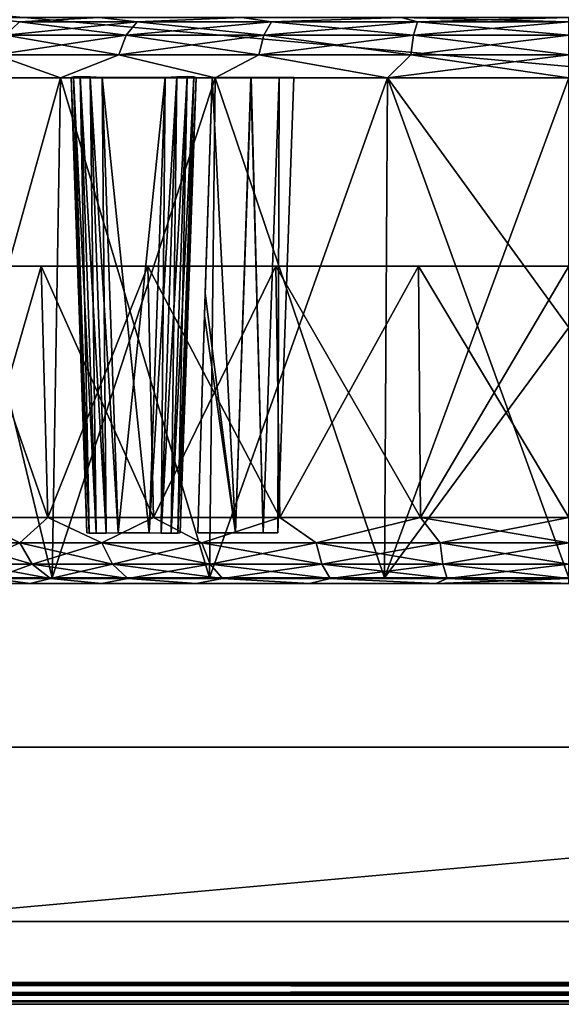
# Model space of a CAD drawing. Header units: millimetres. Extents: x -141 to 250, y -45 to 55.
# Tile 4 of 170: x -120 to -107, y -1 to 23. Entities that reach past the tile are written whole.
import ezdxf

# ---------------------------------------------------------------- set-up
doc = ezdxf.new("R2010")
doc.units = ezdxf.units.MM
doc.header["$LTSCALE"] = 52.148148
for name, color, linetype in [('143', 7, 'CONTINUOUS'), ('147', 7, 'CONTINUOUS'), ('148', 7, 'CONTINUOUS'), ('150', 7, 'CONTINUOUS'), ('152', 7, 'CONTINUOUS'), ('160', 7, 'CONTINUOUS'), ('165', 7, 'CONTINUOUS'), ('166', 7, 'CONTINUOUS'), ('189', 7, 'CONTINUOUS'), ('190', 7, 'CONTINUOUS'), ('192', 7, 'CONTINUOUS'), ('195', 7, 'CONTINUOUS'), ('212', 7, 'CONTINUOUS'), ('213', 7, 'CONTINUOUS'), ('214', 7, 'CONTINUOUS'), ('215', 7, 'CONTINUOUS'), ('216', 7, 'CONTINUOUS'), ('217', 7, 'CONTINUOUS'), ('232', 7, 'CONTINUOUS'), ('233', 7, 'CONTINUOUS'), ('234', 7, 'CONTINUOUS'), ('235', 7, 'CONTINUOUS'), ('817', 7, 'CONTINUOUS'), ('818', 7, 'CONTINUOUS'), ('820', 7, 'CONTINUOUS'), ('821', 7, 'CONTINUOUS'), ('841', 7, 'CONTINUOUS'), ('847', 7, 'CONTINUOUS'), ('850', 7, 'CONTINUOUS'), ('851', 7, 'CONTINUOUS')]:
    doc.layers.add(name, color=color, linetype=linetype)

msp = doc.modelspace()

# ---------------------------------------------------------------- linework, layer by layer
at = {"layer": '143', "linetype": 'Continuous'}
for points in [[(140.211, -1, 140.221), (-140.591, -1, 140.091), (140.228, -1, 140.091), (140.211, -1, 140.221)], [(-140.573, -1, 140.222), (-140.591, -1, 140.091), (140.211, -1, 140.221), (-140.573, -1, 140.222)], [(-140.524, -1, -140.341), (140.228, -1, -140.091), (-140.591, -1, -140.091), (-140.524, -1, -140.341)], [(137.849, -1, -138.847), (-137.849, -1, -138.847), (-140.591, -1, -140.091), (137.849, -1, -138.847)], [(140.228, -1, -140.091), (137.849, -1, -138.847), (-140.591, -1, -140.091), (140.228, -1, -140.091)], [(-140.591, -1, 140.091), (-137.849, -1, 138.847), (140.228, -1, 140.091), (-140.591, -1, 140.091)], [(140.162, -1, 140.341), (-140.573, -1, 140.222), (140.211, -1, 140.221), (140.162, -1, 140.341)], [(-140.523, -1, 140.342), (-140.573, -1, 140.222), (140.162, -1, 140.341), (-140.523, -1, 140.342)], [(-140.342, -1, -140.523), (140.161, -1, -140.342), (-140.524, -1, -140.341), (-140.342, -1, -140.523)], [(140.161, -1, -140.342), (140.211, -1, -140.222), (-140.524, -1, -140.341), (140.161, -1, -140.342)], [(140.211, -1, -140.222), (140.228, -1, -140.091), (-140.524, -1, -140.341), (140.211, -1, -140.222)], [(-140.444, -1, 140.445), (-140.523, -1, 140.342), (140.083, -1, 140.444), (-140.444, -1, 140.445)], [(140.083, -1, 140.444), (-140.523, -1, 140.342), (140.162, -1, 140.341), (140.083, -1, 140.444)], [(139.98, -1, 140.523), (-140.444, -1, 140.445), (140.083, -1, 140.444), (139.98, -1, 140.523)], [(-140.341, -1, 140.524), (-140.444, -1, 140.445), (139.98, -1, 140.523), (-140.341, -1, 140.524)], [(139.978, -1, -140.524), (140.082, -1, -140.445), (-140.342, -1, -140.523), (139.978, -1, -140.524)], [(140.082, -1, -140.445), (140.161, -1, -140.342), (-140.342, -1, -140.523), (140.082, -1, -140.445)], [(-140.091, -1, -140.591), (139.978, -1, -140.524), (-140.342, -1, -140.523), (-140.091, -1, -140.591)], [(139.86, -1, 140.573), (-140.341, -1, 140.524), (139.98, -1, 140.523), (139.86, -1, 140.573)], [(-140.221, -1, 140.574), (-140.341, -1, 140.524), (139.86, -1, 140.573), (-140.221, -1, 140.574)], [(139.729, -1, 140.591), (-140.221, -1, 140.574), (139.86, -1, 140.573), (139.729, -1, 140.591)], [(-140.091, -1, 140.591), (-140.221, -1, 140.574), (139.729, -1, 140.591), (-140.091, -1, 140.591)], [(139.729, -1, -140.591), (139.858, -1, -140.574), (-140.091, -1, -140.591), (139.729, -1, -140.591)], [(139.858, -1, -140.574), (139.978, -1, -140.524), (-140.091, -1, -140.591), (139.858, -1, -140.574)], [(-137.849, -1, 138.847), (137.849, -1, 138.847), (140.228, -1, 140.091), (-137.849, -1, 138.847)]]:
    msp.add_3dface(points, dxfattribs=at)
at = {"layer": '147', "linetype": 'Continuous'}
for points in [[(-140.091, -0.478, 141.09), (139.729, -0.478, 141.09), (-139, 24.522, 139.999), (-140.091, -0.478, 141.09)], [(-139, 24.522, 139.999), (139.729, -0.478, 141.09), (138.637, 24.522, 139.999), (-139, 24.522, 139.999)]]:
    msp.add_3dface(points, dxfattribs=at)
at = {"layer": '148', "linetype": 'Continuous'}
for points in [[(139.729, -0.478, -141.09), (-140.091, -0.478, -141.09), (138.637, 24.522, -139.999), (139.729, -0.478, -141.09)], [(138.637, 24.522, -139.999), (-140.091, -0.478, -141.09), (-139, 24.522, -139.999), (138.637, 24.522, -139.999)]]:
    msp.add_3dface(points, dxfattribs=at)
at = {"layer": '150', "linetype": 'Continuous'}
for points in [[(-122.227, 9.287, -116.062), (-119.062, 9.287, -119.227), (-121.98, 21.339, -115.865), (-122.227, 9.287, -116.062)], [(-121.98, 21.339, -115.865), (-119.062, 9.287, -119.227), (-118.865, 21.339, -118.98), (-121.98, 21.339, -115.865)], [(-119.062, 9.287, -119.227), (-115.272, 9.287, -121.608), (-118.865, 21.339, -118.98), (-119.062, 9.287, -119.227)], [(-118.865, 21.339, -118.98), (-115.272, 9.287, -121.608), (-115.135, 21.339, -121.324), (-118.865, 21.339, -118.98)], [(-115.272, 9.287, -121.608), (-111.048, 9.287, -123.086), (-115.135, 21.339, -121.324), (-115.272, 9.287, -121.608)], [(-115.135, 21.339, -121.324), (-111.048, 9.287, -123.086), (-110.977, 21.339, -122.778), (-115.135, 21.339, -121.324)], [(-111.048, 9.287, -123.086), (-106.6, 9.287, -123.587), (-110.977, 21.339, -122.778), (-111.048, 9.287, -123.086)], [(-106.6, 9.287, -123.587), (-106.6, 15.321, -123.429), (-110.977, 21.339, -122.778), (-106.6, 9.287, -123.587)], [(-106.6, 15.321, -123.429), (-106.6, 21.339, -123.272), (-110.977, 21.339, -122.778), (-106.6, 15.321, -123.429)]]:
    msp.add_3dface(points, dxfattribs=at)
at = {"layer": '152', "linetype": 'Continuous'}
for points in [[(-118.865, 21.339, 118.98), (-122.227, 9.287, 116.062), (-121.98, 21.339, 115.865), (-118.865, 21.339, 118.98)], [(-119.062, 9.287, 119.227), (-122.227, 9.287, 116.062), (-118.865, 21.339, 118.98), (-119.062, 9.287, 119.227)], [(-115.135, 21.339, 121.324), (-119.062, 9.287, 119.227), (-118.865, 21.339, 118.98), (-115.135, 21.339, 121.324)], [(-115.272, 9.287, 121.608), (-119.062, 9.287, 119.227), (-115.135, 21.339, 121.324), (-115.272, 9.287, 121.608)], [(-110.977, 21.339, 122.778), (-115.272, 9.287, 121.608), (-115.135, 21.339, 121.324), (-110.977, 21.339, 122.778)], [(-111.048, 9.287, 123.086), (-115.272, 9.287, 121.608), (-110.977, 21.339, 122.778), (-111.048, 9.287, 123.086)], [(-106.6, 21.339, 123.272), (-111.048, 9.287, 123.086), (-110.977, 21.339, 122.778), (-106.6, 21.339, 123.272)], [(-106.6, 15.322, 123.429), (-111.048, 9.287, 123.086), (-106.6, 21.339, 123.272), (-106.6, 15.322, 123.429)], [(-106.6, 9.287, 123.587), (-111.048, 9.287, 123.086), (-106.6, 15.322, 123.429), (-106.6, 9.287, 123.587)]]:
    msp.add_3dface(points, dxfattribs=at)
at = {"layer": '160', "linetype": 'Continuous'}
for points in [[(-115.205, 21.352, 3.419), (-115.388, 15.605, 3.289), (-114.638, 10.374, 2.523), (-115.205, 21.352, 3.419)], [(-115.371, 16.151, -3.302), (-115.205, 21.352, -3.419), (-114.638, 10.374, -2.523), (-115.371, 16.151, -3.302)], [(-115.205, 21.352, -3.419), (-114.268, 21.352, -2.694), (-114.638, 10.374, -2.523), (-115.205, 21.352, -3.419)], [(-114.267, 21.352, 2.693), (-115.205, 21.352, 3.419), (-114.638, 10.374, 2.523), (-114.267, 21.352, 2.693)], [(-114.638, 10.374, -2.523), (-114.268, 21.352, -2.694), (-113.971, 10.374, -1.624), (-114.638, 10.374, -2.523)], [(-113.971, 10.374, 1.624), (-114.267, 21.352, 2.693), (-114.638, 10.374, 2.523), (-113.971, 10.374, 1.624)], [(-114.268, 21.352, -2.694), (-113.591, 21.352, -1.723), (-113.971, 10.374, -1.624), (-114.268, 21.352, -2.694)], [(-113.591, 21.352, 1.721), (-114.267, 21.352, 2.693), (-113.971, 10.374, 1.624), (-113.591, 21.352, 1.721)], [(-113.971, 10.374, -1.624), (-113.591, 21.352, -1.723), (-113.619, 10.374, -0.56), (-113.971, 10.374, -1.624)], [(-113.619, 10.374, 0.56), (-113.591, 21.352, 1.721), (-113.971, 10.374, 1.624), (-113.619, 10.374, 0.56)], [(-113.591, 21.352, -1.723), (-113.237, 21.352, -0.593), (-113.619, 10.374, -0.56), (-113.591, 21.352, -1.723)], [(-113.236, 21.352, 0.591), (-113.591, 21.352, 1.721), (-113.619, 10.374, 0.56), (-113.236, 21.352, 0.591)], [(-113.237, 21.352, -0.593), (-113.236, 21.352, 0.591), (-113.619, 10.374, -0.56), (-113.237, 21.352, -0.593)], [(-113.619, 10.374, -0.56), (-113.236, 21.352, 0.591), (-113.619, 10.374, 0.56), (-113.619, 10.374, -0.56)], [(-115.554, 10.374, -3.168), (-115.371, 16.151, -3.302), (-114.638, 10.374, -2.523), (-115.554, 10.374, -3.168)], [(-115.388, 15.605, 3.289), (-115.554, 10.374, 3.168), (-114.638, 10.374, 2.523), (-115.388, 15.605, 3.289)]]:
    msp.add_3dface(points, dxfattribs=at)
at = {"layer": '165', "linetype": 'Continuous'}
for points in [[(-120.808, 22.8, 114.93), (-117.93, 22.8, 117.808), (-119.849, 22.69, 116.849), (-120.808, 22.8, 114.93)], [(-117.93, 22.8, 117.808), (-117.01, 22.69, 119.179), (-119.849, 22.69, 116.849), (-117.93, 22.8, 117.808)], [(-117.93, 22.8, 117.808), (-114.485, 22.8, 119.973), (-117.01, 22.69, 119.179), (-117.93, 22.8, 117.808)], [(-114.485, 22.8, 119.973), (-113.77, 22.69, 120.911), (-117.01, 22.69, 119.179), (-114.485, 22.8, 119.973)], [(-114.485, 22.8, 119.973), (-110.644, 22.8, 121.317), (-113.77, 22.69, 120.911), (-114.485, 22.8, 119.973)], [(-110.644, 22.8, 121.317), (-110.255, 22.69, 121.977), (-113.77, 22.69, 120.911), (-110.644, 22.8, 121.317)], [(-110.644, 22.8, 121.317), (-106.6, 22.8, 121.772), (-110.255, 22.69, 121.977), (-110.644, 22.8, 121.317)], [(-106.6, 22.8, 121.772), (-106.6, 22.69, 122.337), (-110.255, 22.69, 121.977), (-106.6, 22.8, 121.772)], [(-117.278, 22.374, 119.58), (-120.19, 22.374, 117.19), (-117.01, 22.69, 119.179), (-117.278, 22.374, 119.58)], [(-117.01, 22.69, 119.179), (-120.19, 22.374, 117.19), (-119.849, 22.69, 116.849), (-117.01, 22.69, 119.179)], [(-113.955, 22.374, 121.356), (-117.278, 22.374, 119.58), (-113.77, 22.69, 120.911), (-113.955, 22.374, 121.356)], [(-113.77, 22.69, 120.911), (-117.278, 22.374, 119.58), (-117.01, 22.69, 119.179), (-113.77, 22.69, 120.911)], [(-110.255, 22.69, 121.977), (-113.955, 22.374, 121.356), (-113.77, 22.69, 120.911), (-110.255, 22.69, 121.977)], [(-110.349, 22.374, 122.45), (-113.955, 22.374, 121.356), (-110.255, 22.69, 121.977), (-110.349, 22.374, 122.45)], [(-106.6, 22.69, 122.337), (-110.349, 22.374, 122.45), (-110.255, 22.69, 121.977), (-106.6, 22.69, 122.337)], [(-106.6, 22.69, 122.337), (-106.6, 22.374, 122.819), (-110.349, 22.374, 122.45), (-106.6, 22.69, 122.337)], [(-117.278, 22.374, 119.58), (-120.422, 21.9, 117.422), (-120.19, 22.374, 117.19), (-117.278, 22.374, 119.58)], [(-117.46, 21.9, 119.853), (-120.422, 21.9, 117.422), (-117.278, 22.374, 119.58), (-117.46, 21.9, 119.853)], [(-113.955, 22.374, 121.356), (-117.46, 21.9, 119.853), (-117.278, 22.374, 119.58), (-113.955, 22.374, 121.356)], [(-114.08, 21.9, 121.659), (-117.46, 21.9, 119.853), (-113.955, 22.374, 121.356), (-114.08, 21.9, 121.659)], [(-110.349, 22.374, 122.45), (-114.08, 21.9, 121.659), (-113.955, 22.374, 121.356), (-110.349, 22.374, 122.45)], [(-110.413, 21.9, 122.771), (-114.08, 21.9, 121.659), (-110.349, 22.374, 122.45), (-110.413, 21.9, 122.771)], [(-106.6, 22.374, 122.819), (-110.413, 21.9, 122.771), (-110.349, 22.374, 122.45), (-106.6, 22.374, 122.819)], [(-106.6, 22.374, 122.819), (-106.6, 21.9, 123.147), (-110.413, 21.9, 122.771), (-106.6, 22.374, 122.819)], [(-118.865, 21.339, 118.98), (-121.98, 21.339, 115.865), (-120.422, 21.9, 117.422), (-118.865, 21.339, 118.98)], [(-117.46, 21.9, 119.853), (-118.865, 21.339, 118.98), (-120.422, 21.9, 117.422), (-117.46, 21.9, 119.853)], [(-115.135, 21.339, 121.324), (-118.865, 21.339, 118.98), (-117.46, 21.9, 119.853), (-115.135, 21.339, 121.324)], [(-114.08, 21.9, 121.659), (-115.135, 21.339, 121.324), (-117.46, 21.9, 119.853), (-114.08, 21.9, 121.659)], [(-110.977, 21.339, 122.778), (-115.135, 21.339, 121.324), (-114.08, 21.9, 121.659), (-110.977, 21.339, 122.778)], [(-110.413, 21.9, 122.771), (-110.977, 21.339, 122.778), (-114.08, 21.9, 121.659), (-110.413, 21.9, 122.771)], [(-106.6, 21.339, 123.272), (-110.977, 21.339, 122.778), (-106.6, 21.9, 123.147), (-106.6, 21.339, 123.272)], [(-106.6, 21.9, 123.147), (-110.977, 21.339, 122.778), (-110.413, 21.9, 122.771), (-106.6, 21.9, 123.147)]]:
    msp.add_3dface(points, dxfattribs=at)
at = {"layer": '166', "linetype": 'Continuous'}
for points in [[(-117.93, 22.8, -117.808), (-120.808, 22.8, -114.93), (-119.849, 22.69, -116.849), (-117.93, 22.8, -117.808)], [(-117.93, 22.8, -117.808), (-119.849, 22.69, -116.849), (-117.01, 22.69, -119.179), (-117.93, 22.8, -117.808)], [(-114.485, 22.8, -119.973), (-117.93, 22.8, -117.808), (-117.01, 22.69, -119.179), (-114.485, 22.8, -119.973)], [(-114.485, 22.8, -119.973), (-117.01, 22.69, -119.179), (-113.77, 22.69, -120.911), (-114.485, 22.8, -119.973)], [(-110.644, 22.8, -121.317), (-114.485, 22.8, -119.973), (-113.77, 22.69, -120.911), (-110.644, 22.8, -121.317)], [(-110.644, 22.8, -121.317), (-113.77, 22.69, -120.911), (-110.255, 22.69, -121.977), (-110.644, 22.8, -121.317)], [(-106.6, 22.8, -121.772), (-110.644, 22.8, -121.317), (-106.6, 22.69, -122.337), (-106.6, 22.8, -121.772)], [(-110.644, 22.8, -121.317), (-110.255, 22.69, -121.977), (-106.6, 22.69, -122.337), (-110.644, 22.8, -121.317)], [(-120.19, 22.374, -117.19), (-117.278, 22.374, -119.58), (-119.849, 22.69, -116.849), (-120.19, 22.374, -117.19)], [(-119.849, 22.69, -116.849), (-117.278, 22.374, -119.58), (-117.01, 22.69, -119.179), (-119.849, 22.69, -116.849)], [(-117.278, 22.374, -119.58), (-113.955, 22.374, -121.356), (-117.01, 22.69, -119.179), (-117.278, 22.374, -119.58)], [(-117.01, 22.69, -119.179), (-113.955, 22.374, -121.356), (-113.77, 22.69, -120.911), (-117.01, 22.69, -119.179)], [(-113.955, 22.374, -121.356), (-110.349, 22.374, -122.45), (-113.77, 22.69, -120.911), (-113.955, 22.374, -121.356)], [(-113.77, 22.69, -120.911), (-110.349, 22.374, -122.45), (-110.255, 22.69, -121.977), (-113.77, 22.69, -120.911)], [(-110.349, 22.374, -122.45), (-106.6, 22.374, -122.819), (-110.255, 22.69, -121.977), (-110.349, 22.374, -122.45)], [(-110.255, 22.69, -121.977), (-106.6, 22.374, -122.819), (-106.6, 22.69, -122.337), (-110.255, 22.69, -121.977)], [(-120.422, 21.9, -117.422), (-117.46, 21.9, -119.853), (-120.19, 22.374, -117.19), (-120.422, 21.9, -117.422)], [(-120.19, 22.374, -117.19), (-117.46, 21.9, -119.853), (-117.278, 22.374, -119.58), (-120.19, 22.374, -117.19)], [(-117.46, 21.9, -119.853), (-114.08, 21.9, -121.659), (-117.278, 22.374, -119.58), (-117.46, 21.9, -119.853)], [(-117.278, 22.374, -119.58), (-114.08, 21.9, -121.659), (-113.955, 22.374, -121.356), (-117.278, 22.374, -119.58)], [(-114.08, 21.9, -121.659), (-110.413, 21.9, -122.771), (-113.955, 22.374, -121.356), (-114.08, 21.9, -121.659)], [(-113.955, 22.374, -121.356), (-110.413, 21.9, -122.771), (-110.349, 22.374, -122.45), (-113.955, 22.374, -121.356)], [(-110.413, 21.9, -122.771), (-106.6, 21.9, -123.147), (-110.349, 22.374, -122.45), (-110.413, 21.9, -122.771)], [(-110.349, 22.374, -122.45), (-106.6, 21.9, -123.147), (-106.6, 22.374, -122.819), (-110.349, 22.374, -122.45)], [(-121.98, 21.339, -115.865), (-118.865, 21.339, -118.98), (-120.422, 21.9, -117.422), (-121.98, 21.339, -115.865)], [(-120.422, 21.9, -117.422), (-118.865, 21.339, -118.98), (-117.46, 21.9, -119.853), (-120.422, 21.9, -117.422)], [(-118.865, 21.339, -118.98), (-115.135, 21.339, -121.324), (-117.46, 21.9, -119.853), (-118.865, 21.339, -118.98)], [(-117.46, 21.9, -119.853), (-115.135, 21.339, -121.324), (-114.08, 21.9, -121.659), (-117.46, 21.9, -119.853)], [(-115.135, 21.339, -121.324), (-110.977, 21.339, -122.778), (-114.08, 21.9, -121.659), (-115.135, 21.339, -121.324)], [(-114.08, 21.9, -121.659), (-110.977, 21.339, -122.778), (-110.413, 21.9, -122.771), (-114.08, 21.9, -121.659)], [(-110.977, 21.339, -122.778), (-106.6, 21.339, -123.272), (-110.413, 21.9, -122.771), (-110.977, 21.339, -122.778)], [(-110.413, 21.9, -122.771), (-106.6, 21.339, -123.272), (-106.6, 21.9, -123.147), (-110.413, 21.9, -122.771)]]:
    msp.add_3dface(points, dxfattribs=at)
at = {"layer": '189', "linetype": 'Continuous'}
for points in [[(-137.849, -0.535, -138.348), (-137.849, -0.77, -138.426), (137.849, -0.535, -138.348), (-137.849, -0.535, -138.348)], [(137.849, -0.535, -138.348), (-137.849, -0.77, -138.426), (137.849, -0.77, -138.426), (137.849, -0.535, -138.348)], [(-137.849, -0.77, -138.426), (-137.849, -0.939, -138.607), (137.849, -0.77, -138.426), (-137.849, -0.77, -138.426)], [(137.849, -0.77, -138.426), (-137.849, -0.939, -138.607), (137.849, -0.939, -138.607), (137.849, -0.77, -138.426)], [(-137.849, -1, -138.847), (137.849, -1, -138.847), (137.849, -0.939, -138.607), (-137.849, -1, -138.847)], [(-137.849, -0.939, -138.607), (-137.849, -1, -138.847), (137.849, -0.939, -138.607), (-137.849, -0.939, -138.607)]]:
    msp.add_3dface(points, dxfattribs=at)
at = {"layer": '190', "linetype": 'Continuous'}
for points in [[(137.849, -0.535, 138.348), (137.849, -0.77, 138.426), (-137.849, -0.535, 138.348), (137.849, -0.535, 138.348)], [(-137.849, -0.535, 138.348), (137.849, -0.77, 138.426), (-137.849, -0.77, 138.426), (-137.849, -0.535, 138.348)], [(137.849, -0.77, 138.426), (137.849, -0.939, 138.607), (-137.849, -0.77, 138.426), (137.849, -0.77, 138.426)], [(-137.849, -0.77, 138.426), (137.849, -0.939, 138.607), (-137.849, -0.939, 138.607), (-137.849, -0.77, 138.426)], [(137.849, -0.939, 138.607), (137.849, -1, 138.847), (-137.849, -0.939, 138.607), (137.849, -0.939, 138.607)], [(137.849, -1, 138.847), (-137.849, -1, 138.847), (-137.849, -0.939, 138.607), (137.849, -1, 138.847)]]:
    msp.add_3dface(points, dxfattribs=at)
at = {"layer": '192', "linetype": 'Continuous'}
for points in [[(139.729, -0.737, -141.031), (-140.091, -0.478, -141.09), (139.729, -0.732, -141.034), (139.729, -0.737, -141.031)], [(-140.091, -0.478, -141.09), (139.729, -0.737, -141.031), (-140.091, -0.737, -141.031), (-140.091, -0.478, -141.09)], [(-140.091, -0.478, -141.09), (139.729, -0.478, -141.09), (139.729, -0.732, -141.034), (-140.091, -0.478, -141.09)], [(139.729, -0.928, -140.85), (139.729, -0.929, -140.847), (-140.091, -0.737, -141.031), (139.729, -0.928, -140.85)], [(-140.091, -0.737, -141.031), (139.729, -0.929, -140.847), (-140.091, -0.929, -140.847), (-140.091, -0.737, -141.031)], [(139.729, -0.737, -141.031), (139.729, -0.928, -140.85), (-140.091, -0.737, -141.031), (139.729, -0.737, -141.031)], [(139.729, -0.929, -140.847), (139.729, -1, -140.591), (-140.091, -0.929, -140.847), (139.729, -0.929, -140.847)], [(139.729, -1, -140.591), (-140.091, -1, -140.591), (-140.091, -0.929, -140.847), (139.729, -1, -140.591)]]:
    msp.add_3dface(points, dxfattribs=at)
at = {"layer": '195', "linetype": 'Continuous'}
for points in [[(139.729, -0.478, 141.09), (-140.091, -0.478, 141.09), (-140.091, -0.732, 141.034), (139.729, -0.478, 141.09)], [(139.729, -0.478, 141.09), (-140.091, -0.732, 141.034), (139.729, -0.732, 141.034), (139.729, -0.478, 141.09)], [(139.729, -0.732, 141.034), (-140.091, -0.737, 141.031), (139.729, -0.737, 141.031), (139.729, -0.732, 141.034)], [(-140.091, -0.732, 141.034), (-140.091, -0.737, 141.031), (139.729, -0.732, 141.034), (-140.091, -0.732, 141.034)], [(139.729, -0.737, 141.031), (-140.091, -0.928, 140.85), (139.729, -0.928, 140.85), (139.729, -0.737, 141.031)], [(-140.091, -0.737, 141.031), (-140.091, -0.928, 140.85), (139.729, -0.737, 141.031), (-140.091, -0.737, 141.031)], [(139.729, -0.928, 140.85), (-140.091, -0.929, 140.847), (139.729, -0.929, 140.847), (139.729, -0.928, 140.85)], [(-140.091, -0.928, 140.85), (-140.091, -0.929, 140.847), (139.729, -0.928, 140.85), (-140.091, -0.928, 140.85)], [(-140.091, -0.929, 140.847), (-140.091, -1, 140.591), (139.729, -0.929, 140.847), (-140.091, -0.929, 140.847)], [(-140.091, -1, 140.591), (139.729, -1, 140.591), (139.729, -0.929, 140.847), (-140.091, -1, 140.591)]]:
    msp.add_3dface(points, dxfattribs=at)
at = {"layer": '212', "linetype": 'Continuous'}
for points in [[(-117.859, 21.352, -12.909), (-116.724, 10.374, -12.525), (-117.476, 10.374, -12.525), (-117.859, 21.352, -12.909)], [(-116.341, 21.352, -12.909), (-116.724, 10.374, -12.525), (-117.859, 21.352, -12.909), (-116.341, 21.352, -12.909)]]:
    msp.add_3dface(points, dxfattribs=at)
at = {"layer": '213', "linetype": 'Continuous'}
for points in [[(-115.591, 21.352, -12.159), (-115.975, 10.374, -3.842), (-115.975, 10.374, -11.776), (-115.591, 21.352, -12.159)], [(-115.773, 16.151, -3.966), (-115.975, 10.374, -3.842), (-115.591, 21.352, -12.159), (-115.773, 16.151, -3.966)], [(-115.591, 21.352, -4.074), (-115.773, 16.151, -3.966), (-115.591, 21.352, -12.159), (-115.591, 21.352, -4.074)]]:
    msp.add_3dface(points, dxfattribs=at)
at = {"layer": '214', "linetype": 'Continuous'}
for points in [[(-118.609, 21.352, -12.159), (-118.225, 10.374, -11.776), (-118.609, 21.352, -4.074), (-118.609, 21.352, -12.159)], [(-118.609, 21.352, -4.074), (-118.225, 10.374, -11.776), (-118.408, 15.605, -3.954), (-118.609, 21.352, -4.074)], [(-118.408, 15.605, -3.954), (-118.225, 10.374, -11.776), (-118.225, 10.374, -3.842), (-118.408, 15.605, -3.954)]]:
    msp.add_3dface(points, dxfattribs=at)
at = {"layer": '215', "linetype": 'Continuous'}
for points in [[(-115.591, 21.352, 12.159), (-115.975, 10.374, 11.776), (-115.591, 21.352, 4.074), (-115.591, 21.352, 12.159)], [(-115.591, 21.352, 4.074), (-115.975, 10.374, 11.776), (-115.792, 15.605, 3.954), (-115.591, 21.352, 4.074)], [(-115.792, 15.605, 3.954), (-115.975, 10.374, 11.776), (-115.975, 10.374, 3.842), (-115.792, 15.605, 3.954)]]:
    msp.add_3dface(points, dxfattribs=at)
at = {"layer": '216', "linetype": 'Continuous'}
for points in [[(-117.859, 21.352, 12.909), (-117.476, 10.374, 12.525), (-116.341, 21.352, 12.909), (-117.859, 21.352, 12.909)], [(-116.341, 21.352, 12.909), (-117.476, 10.374, 12.525), (-116.724, 10.374, 12.525), (-116.341, 21.352, 12.909)]]:
    msp.add_3dface(points, dxfattribs=at)
at = {"layer": '217', "linetype": 'Continuous'}
for points in [[(-118.609, 21.352, 4.074), (-118.427, 16.151, 3.966), (-118.609, 21.352, 12.159), (-118.609, 21.352, 4.074)], [(-118.609, 21.352, 12.159), (-118.225, 10.374, 3.842), (-118.225, 10.374, 11.776), (-118.609, 21.352, 12.159)], [(-118.427, 16.151, 3.966), (-118.225, 10.374, 3.842), (-118.609, 21.352, 12.159), (-118.427, 16.151, 3.966)]]:
    msp.add_3dface(points, dxfattribs=at)
at = {"layer": '232', "linetype": 'Continuous'}
for points in [[(-118.552, 21.368, -12.446), (-118.39, 21.374, -12.69), (-118.168, 10.366, -12.062), (-118.552, 21.368, -12.446)], [(-118.39, 21.374, -12.69), (-118.147, 21.368, -12.852), (-118.005, 10.363, -12.305), (-118.39, 21.374, -12.69)], [(-118.168, 10.366, -12.062), (-118.39, 21.374, -12.69), (-118.005, 10.363, -12.305), (-118.168, 10.366, -12.062)], [(-118.225, 10.374, -11.776), (-118.609, 21.352, -12.159), (-118.552, 21.368, -12.446), (-118.225, 10.374, -11.776)], [(-118.225, 10.374, -11.776), (-118.552, 21.368, -12.446), (-118.168, 10.366, -12.062), (-118.225, 10.374, -11.776)], [(-118.147, 21.368, -12.852), (-117.859, 21.352, -12.909), (-117.762, 10.366, -12.468), (-118.147, 21.368, -12.852)], [(-118.005, 10.363, -12.305), (-118.147, 21.368, -12.852), (-117.762, 10.366, -12.468), (-118.005, 10.363, -12.305)], [(-117.859, 21.352, -12.909), (-117.476, 10.374, -12.525), (-117.762, 10.366, -12.468), (-117.859, 21.352, -12.909)]]:
    msp.add_3dface(points, dxfattribs=at)
at = {"layer": '233', "linetype": 'Continuous'}
for points in [[(-116.438, 10.366, -12.468), (-115.81, 21.374, -12.69), (-116.195, 10.363, -12.305), (-116.438, 10.366, -12.468)], [(-116.054, 21.368, -12.852), (-115.81, 21.374, -12.69), (-116.438, 10.366, -12.468), (-116.054, 21.368, -12.852)], [(-115.81, 21.374, -12.69), (-115.648, 21.368, -12.447), (-116.195, 10.363, -12.305), (-115.81, 21.374, -12.69)], [(-116.724, 10.374, -12.525), (-116.054, 21.368, -12.852), (-116.438, 10.366, -12.468), (-116.724, 10.374, -12.525)], [(-116.724, 10.374, -12.525), (-116.341, 21.352, -12.909), (-116.054, 21.368, -12.852), (-116.724, 10.374, -12.525)], [(-116.195, 10.363, -12.305), (-115.648, 21.368, -12.447), (-116.032, 10.366, -12.062), (-116.195, 10.363, -12.305)], [(-115.648, 21.368, -12.447), (-115.591, 21.352, -12.159), (-116.032, 10.366, -12.062), (-115.648, 21.368, -12.447)], [(-115.591, 21.352, -12.159), (-115.975, 10.374, -11.776), (-116.032, 10.366, -12.062), (-115.591, 21.352, -12.159)]]:
    msp.add_3dface(points, dxfattribs=at)
at = {"layer": '234', "linetype": 'Continuous'}
for points in [[(-116.032, 10.366, 12.062), (-115.81, 21.374, 12.69), (-116.195, 10.363, 12.305), (-116.032, 10.366, 12.062)], [(-115.81, 21.374, 12.69), (-116.053, 21.368, 12.852), (-116.195, 10.363, 12.305), (-115.81, 21.374, 12.69)], [(-115.648, 21.368, 12.446), (-115.81, 21.374, 12.69), (-116.032, 10.366, 12.062), (-115.648, 21.368, 12.446)], [(-116.341, 21.352, 12.909), (-116.724, 10.374, 12.525), (-116.438, 10.366, 12.468), (-116.341, 21.352, 12.909)], [(-116.195, 10.363, 12.305), (-116.053, 21.368, 12.852), (-116.438, 10.366, 12.468), (-116.195, 10.363, 12.305)], [(-116.053, 21.368, 12.852), (-116.341, 21.352, 12.909), (-116.438, 10.366, 12.468), (-116.053, 21.368, 12.852)], [(-115.975, 10.374, 11.776), (-115.648, 21.368, 12.446), (-116.032, 10.366, 12.062), (-115.975, 10.374, 11.776)], [(-115.975, 10.374, 11.776), (-115.591, 21.352, 12.159), (-115.648, 21.368, 12.446), (-115.975, 10.374, 11.776)]]:
    msp.add_3dface(points, dxfattribs=at)
at = {"layer": '235', "linetype": 'Continuous'}
for points in [[(-118.39, 21.374, 12.69), (-118.552, 21.368, 12.447), (-118.005, 10.363, 12.305), (-118.39, 21.374, 12.69)], [(-117.762, 10.366, 12.468), (-118.39, 21.374, 12.69), (-118.005, 10.363, 12.305), (-117.762, 10.366, 12.468)], [(-118.146, 21.368, 12.852), (-118.39, 21.374, 12.69), (-117.762, 10.366, 12.468), (-118.146, 21.368, 12.852)], [(-118.552, 21.368, 12.447), (-118.609, 21.352, 12.159), (-118.168, 10.366, 12.062), (-118.552, 21.368, 12.447)], [(-118.609, 21.352, 12.159), (-118.225, 10.374, 11.776), (-118.168, 10.366, 12.062), (-118.609, 21.352, 12.159)], [(-118.005, 10.363, 12.305), (-118.552, 21.368, 12.447), (-118.168, 10.366, 12.062), (-118.005, 10.363, 12.305)], [(-117.476, 10.374, 12.525), (-117.859, 21.352, 12.909), (-118.146, 21.368, 12.852), (-117.476, 10.374, 12.525)], [(-117.476, 10.374, 12.525), (-118.146, 21.368, 12.852), (-117.762, 10.366, 12.468), (-117.476, 10.374, 12.525)]]:
    msp.add_3dface(points, dxfattribs=at)
at = {"layer": '817', "color": 250, "linetype": 'Continuous', "true_color": 0x1c1c1c}
for points in [[(135.3, 1, 135.3), (-135.3, 1, -135.3), (135.3, 1, -135.3), (135.3, 1, 135.3)], [(-135.3, 1, 135.3), (-135.3, 1, -135.3), (135.3, 1, 135.3), (-135.3, 1, 135.3)]]:
    msp.add_3dface(points, dxfattribs=at)
at = {"layer": '818', "color": 18, "linetype": 'Continuous', "true_color": 0x000000}
for points in [[(-135.3, 5.2, 135.3), (-112.8, 5.2, 112.8), (-135.3, 5.2, -135.3), (-135.3, 5.2, 135.3)], [(135.3, 5.2, 135.3), (-112.8, 5.2, 112.8), (-135.3, 5.2, 135.3), (135.3, 5.2, 135.3)], [(-112.8, 5.2, -42.8), (-112.8, 5.2, -112.8), (-135.3, 5.2, -135.3), (-112.8, 5.2, -42.8)], [(-112.8, 5.2, -112.8), (112.8, 5.2, -112.8), (-135.3, 5.2, -135.3), (-112.8, 5.2, -112.8)], [(-112.8, 5.2, 42.8), (-112.8, 5.2, -42.8), (-135.3, 5.2, -135.3), (-112.8, 5.2, 42.8)], [(112.8, 5.2, -112.8), (135.3, 5.2, -135.3), (-135.3, 5.2, -135.3), (112.8, 5.2, -112.8)], [(-112.8, 5.2, 112.8), (-112.8, 5.2, 42.8), (-135.3, 5.2, -135.3), (-112.8, 5.2, 112.8)], [(112.8, 5.2, -42.8), (-112.8, 5.2, -42.8), (112.8, 5.2, 42.8), (112.8, 5.2, -42.8)], [(112.8, 5.2, 42.8), (-112.8, 5.2, -42.8), (-112.8, 5.2, 42.8), (112.8, 5.2, 42.8)], [(112.8, 5.2, 112.8), (-112.8, 5.2, 112.8), (135.3, 5.2, 135.3), (112.8, 5.2, 112.8)]]:
    msp.add_3dface(points, dxfattribs=at)
at = {"layer": '820', "linetype": 'Continuous'}
for points in [[(-119.606, 16.8, -113.972), (-121.588, 16.8, -110.818), (-121.272, 16.8, -110.666), (-119.606, 16.8, -113.972)], [(-121.588, 16.8, 110.818), (-119.606, 16.8, 113.972), (-121.272, 16.8, 110.666), (-121.588, 16.8, 110.818)], [(-119.332, 16.8, -113.753), (-119.606, 16.8, -113.972), (-121.272, 16.8, -110.666), (-119.332, 16.8, -113.753)], [(-121.272, 16.8, 110.666), (-119.606, 16.8, 113.972), (-119.332, 16.8, 113.753), (-121.272, 16.8, 110.666)], [(-116.972, 16.8, -116.606), (-119.606, 16.8, -113.972), (-119.332, 16.8, -113.753), (-116.972, 16.8, -116.606)], [(-119.606, 16.8, 113.972), (-116.972, 16.8, 116.606), (-119.332, 16.8, 113.753), (-119.606, 16.8, 113.972)], [(-116.753, 16.8, -116.332), (-116.972, 16.8, -116.606), (-119.332, 16.8, -113.753), (-116.753, 16.8, -116.332)], [(-119.332, 16.8, 113.753), (-116.972, 16.8, 116.606), (-116.753, 16.8, 116.332), (-119.332, 16.8, 113.753)], [(-113.818, 16.8, -118.588), (-116.972, 16.8, -116.606), (-116.753, 16.8, -116.332), (-113.818, 16.8, -118.588)], [(-116.972, 16.8, 116.606), (-113.818, 16.8, 118.588), (-116.753, 16.8, 116.332), (-116.972, 16.8, 116.606)], [(-113.666, 16.8, -118.272), (-113.818, 16.8, -118.588), (-116.753, 16.8, -116.332), (-113.666, 16.8, -118.272)], [(-116.753, 16.8, 116.332), (-113.818, 16.8, 118.588), (-113.666, 16.8, 118.272), (-116.753, 16.8, 116.332)], [(-110.302, 16.8, -119.818), (-113.818, 16.8, -118.588), (-113.666, 16.8, -118.272), (-110.302, 16.8, -119.818)], [(-113.818, 16.8, 118.588), (-110.302, 16.8, 119.818), (-113.666, 16.8, 118.272), (-113.818, 16.8, 118.588)], [(-110.224, 16.8, -119.476), (-110.302, 16.8, -119.818), (-113.666, 16.8, -118.272), (-110.224, 16.8, -119.476)], [(-113.666, 16.8, 118.272), (-110.302, 16.8, 119.818), (-110.224, 16.8, 119.476), (-113.666, 16.8, 118.272)], [(-106.6, 16.8, -119.885), (-110.302, 16.8, -119.818), (-110.224, 16.8, -119.476), (-106.6, 16.8, -119.885)], [(-106.6, 16.8, -120.235), (-110.302, 16.8, -119.818), (-106.6, 16.8, -119.885), (-106.6, 16.8, -120.235)], [(-110.302, 16.8, 119.818), (-106.6, 16.8, 120.235), (-110.224, 16.8, 119.476), (-110.302, 16.8, 119.818)], [(-110.224, 16.8, 119.476), (-106.6, 16.8, 120.235), (-106.6, 16.8, 119.885), (-110.224, 16.8, 119.476)]]:
    msp.add_3dface(points, dxfattribs=at)
at = {"layer": '821', "linetype": 'Continuous'}
for points in [[(-120.663, 9.15, 106.81), (-119.596, 9.15, 109.858), (-120.663, 9.15, -106.81), (-120.663, 9.15, 106.81)], [(-120.663, 9.15, -106.81), (-119.596, 9.15, 109.858), (-119.596, 9.15, -109.858), (-120.663, 9.15, -106.81)], [(-119.596, 9.15, 109.858), (-117.877, 9.15, 112.593), (-118.85, 9.15), (-119.596, 9.15, 109.858)], [(-118.717, 9.15, -0.67), (-119.596, 9.15, -109.858), (-118.85, 9.15), (-118.717, 9.15, -0.67)], [(-118.337, 9.15, -1.237), (-119.596, 9.15, -109.858), (-118.717, 9.15, -0.67), (-118.337, 9.15, -1.237)], [(-117.877, 9.15, -112.593), (-119.596, 9.15, -109.858), (-118.337, 9.15, -1.237), (-117.877, 9.15, -112.593)], [(-119.596, 9.15, -109.858), (-119.596, 9.15, 109.858), (-118.85, 9.15), (-119.596, 9.15, -109.858)], [(-118.85, 9.15), (-117.877, 9.15, 112.593), (-118.717, 9.15, 0.67), (-118.85, 9.15)], [(-118.717, 9.15, 0.67), (-117.877, 9.15, 112.593), (-118.337, 9.15, 1.237), (-118.717, 9.15, 0.67)], [(-118.337, 9.15, 1.237), (-117.877, 9.15, 112.593), (-117.77, 9.15, 1.617), (-118.337, 9.15, 1.237)], [(-117.77, 9.15, -1.617), (-117.877, 9.15, -112.593), (-118.337, 9.15, -1.237), (-117.77, 9.15, -1.617)], [(-115.593, 9.15, -114.877), (-117.877, 9.15, -112.593), (-115.863, 9.15, -1.237), (-115.593, 9.15, -114.877)], [(-117.1, 9.15, -1.75), (-117.877, 9.15, -112.593), (-117.77, 9.15, -1.617), (-117.1, 9.15, -1.75)], [(-116.43, 9.15, -1.617), (-117.877, 9.15, -112.593), (-117.1, 9.15, -1.75), (-116.43, 9.15, -1.617)], [(-117.877, 9.15, 112.593), (-115.593, 9.15, 114.877), (-117.77, 9.15, 1.617), (-117.877, 9.15, 112.593)], [(-115.863, 9.15, -1.237), (-117.877, 9.15, -112.593), (-116.43, 9.15, -1.617), (-115.863, 9.15, -1.237)], [(-115.593, 9.15, 114.877), (-117.1, 9.15, 1.75), (-117.77, 9.15, 1.617), (-115.593, 9.15, 114.877)], [(-117.1, 9.15, 1.75), (-115.593, 9.15, 114.877), (-116.43, 9.15, 1.617), (-117.1, 9.15, 1.75)], [(-116.43, 9.15, 1.617), (-115.593, 9.15, 114.877), (-115.863, 9.15, 1.237), (-116.43, 9.15, 1.617)], [(-115.483, 9.15, -0.67), (-115.593, 9.15, -114.877), (-115.863, 9.15, -1.237), (-115.483, 9.15, -0.67)], [(-115.863, 9.15, 1.237), (-115.593, 9.15, 114.877), (-115.483, 9.15, 0.67), (-115.863, 9.15, 1.237)], [(-115.35, 9.15), (-115.593, 9.15, -114.877), (-115.483, 9.15, -0.67), (-115.35, 9.15)], [(-115.593, 9.15, 114.877), (-112.858, 9.15, 116.596), (-115.483, 9.15, 0.67), (-115.593, 9.15, 114.877)], [(-115.593, 9.15, -114.877), (-112.858, 9.15, 116.596), (-112.858, 9.15, -116.596), (-115.593, 9.15, -114.877)], [(-112.858, 9.15, 116.596), (-115.593, 9.15, -114.877), (-115.35, 9.15), (-112.858, 9.15, 116.596)], [(-115.483, 9.15, 0.67), (-112.858, 9.15, 116.596), (-115.35, 9.15), (-115.483, 9.15, 0.67)], [(-112.858, 9.15, 116.596), (-109.81, 9.15, 117.663), (-112.858, 9.15, -116.596), (-112.858, 9.15, 116.596)], [(-112.858, 9.15, -116.596), (-109.81, 9.15, 117.663), (-109.81, 9.15, -117.663), (-112.858, 9.15, -116.596)], [(-109.81, 9.15, 117.663), (-106.6, 9.15, 118.024), (-109.81, 9.15, -117.663), (-109.81, 9.15, 117.663)], [(-109.81, 9.15, -117.663), (-106.6, 9.15, 118.024), (-106.6, 9.15, -118.024), (-109.81, 9.15, -117.663)]]:
    msp.add_3dface(points, dxfattribs=at)
at = {"layer": '841', "linetype": 'Continuous'}
for points in [[(-119.167, 10.742, -113.622), (-121.272, 16.8, -110.666), (-121.081, 10.742, -110.574), (-119.167, 10.742, -113.622)], [(-119.332, 16.8, -113.753), (-121.272, 16.8, -110.666), (-119.167, 10.742, -113.622), (-119.332, 16.8, -113.753)], [(-116.622, 10.742, -116.167), (-119.332, 16.8, -113.753), (-119.167, 10.742, -113.622), (-116.622, 10.742, -116.167)], [(-116.753, 16.8, -116.332), (-119.332, 16.8, -113.753), (-116.622, 10.742, -116.167), (-116.753, 16.8, -116.332)], [(-113.574, 10.742, -118.081), (-116.753, 16.8, -116.332), (-116.622, 10.742, -116.167), (-113.574, 10.742, -118.081)], [(-113.666, 16.8, -118.272), (-116.753, 16.8, -116.332), (-113.574, 10.742, -118.081), (-113.666, 16.8, -118.272)], [(-110.224, 16.8, -119.476), (-113.666, 16.8, -118.272), (-110.177, 10.742, -119.27), (-110.224, 16.8, -119.476)], [(-110.177, 10.742, -119.27), (-113.666, 16.8, -118.272), (-113.574, 10.742, -118.081), (-110.177, 10.742, -119.27)], [(-106.6, 16.8, -119.885), (-110.224, 16.8, -119.476), (-106.6, 10.742, -119.673), (-106.6, 16.8, -119.885)], [(-106.6, 10.742, -119.673), (-110.224, 16.8, -119.476), (-110.177, 10.742, -119.27), (-106.6, 10.742, -119.673)]]:
    msp.add_3dface(points, dxfattribs=at)
at = {"layer": '847', "linetype": 'Continuous'}
for points in [[(-121.272, 16.8, 110.666), (-119.332, 16.8, 113.753), (-121.081, 10.742, 110.574), (-121.272, 16.8, 110.666)], [(-121.081, 10.742, 110.574), (-119.332, 16.8, 113.753), (-119.167, 10.742, 113.622), (-121.081, 10.742, 110.574)], [(-119.332, 16.8, 113.753), (-116.753, 16.8, 116.332), (-119.167, 10.742, 113.622), (-119.332, 16.8, 113.753)], [(-119.167, 10.742, 113.622), (-116.753, 16.8, 116.332), (-116.622, 10.742, 116.167), (-119.167, 10.742, 113.622)], [(-116.753, 16.8, 116.332), (-113.666, 16.8, 118.272), (-116.622, 10.742, 116.167), (-116.753, 16.8, 116.332)], [(-116.622, 10.742, 116.167), (-113.666, 16.8, 118.272), (-113.574, 10.742, 118.081), (-116.622, 10.742, 116.167)], [(-113.666, 16.8, 118.272), (-110.224, 16.8, 119.476), (-113.574, 10.742, 118.081), (-113.666, 16.8, 118.272)], [(-113.574, 10.742, 118.081), (-110.224, 16.8, 119.476), (-110.177, 10.742, 119.27), (-113.574, 10.742, 118.081)], [(-110.224, 16.8, 119.476), (-106.6, 16.8, 119.885), (-110.177, 10.742, 119.27), (-110.224, 16.8, 119.476)], [(-106.6, 16.8, 119.885), (-106.6, 10.742, 119.673), (-110.177, 10.742, 119.27), (-106.6, 16.8, 119.885)]]:
    msp.add_3dface(points, dxfattribs=at)
at = {"layer": '850', "linetype": 'Continuous'}
for points in [[(-121.081, 10.742, 110.574), (-119.847, 10.129, 112.451), (-121.319, 10.129, 109.697), (-121.081, 10.742, 110.574)], [(-121.081, 10.742, 110.574), (-119.167, 10.742, 113.622), (-119.847, 10.129, 112.451), (-121.081, 10.742, 110.574)], [(-119.167, 10.742, 113.622), (-117.865, 10.129, 114.865), (-119.847, 10.129, 112.451), (-119.167, 10.742, 113.622)], [(-119.167, 10.742, 113.622), (-116.622, 10.742, 116.167), (-117.865, 10.129, 114.865), (-119.167, 10.742, 113.622)], [(-116.622, 10.742, 116.167), (-115.451, 10.129, 116.847), (-117.865, 10.129, 114.865), (-116.622, 10.742, 116.167)], [(-116.622, 10.742, 116.167), (-113.574, 10.742, 118.081), (-115.451, 10.129, 116.847), (-116.622, 10.742, 116.167)], [(-113.574, 10.742, 118.081), (-112.697, 10.129, 118.319), (-115.451, 10.129, 116.847), (-113.574, 10.742, 118.081)], [(-113.574, 10.742, 118.081), (-110.177, 10.742, 119.27), (-112.697, 10.129, 118.319), (-113.574, 10.742, 118.081)], [(-110.177, 10.742, 119.27), (-109.708, 10.129, 119.225), (-112.697, 10.129, 118.319), (-110.177, 10.742, 119.27)], [(-110.177, 10.742, 119.27), (-106.6, 10.742, 119.673), (-109.708, 10.129, 119.225), (-110.177, 10.742, 119.27)], [(-106.6, 10.742, 119.673), (-106.6, 10.129, 119.532), (-109.708, 10.129, 119.225), (-106.6, 10.742, 119.673)], [(-119.847, 10.129, 112.451), (-120.985, 9.613, 109.558), (-121.319, 10.129, 109.697), (-119.847, 10.129, 112.451)], [(-119.546, 9.613, 112.25), (-120.985, 9.613, 109.558), (-119.847, 10.129, 112.451), (-119.546, 9.613, 112.25)], [(-117.865, 10.129, 114.865), (-119.546, 9.613, 112.25), (-119.847, 10.129, 112.451), (-117.865, 10.129, 114.865)], [(-117.61, 9.613, 114.61), (-119.546, 9.613, 112.25), (-117.865, 10.129, 114.865), (-117.61, 9.613, 114.61)], [(-115.451, 10.129, 116.847), (-117.61, 9.613, 114.61), (-117.865, 10.129, 114.865), (-115.451, 10.129, 116.847)], [(-115.25, 9.613, 116.546), (-117.61, 9.613, 114.61), (-115.451, 10.129, 116.847), (-115.25, 9.613, 116.546)], [(-112.697, 10.129, 118.319), (-115.25, 9.613, 116.546), (-115.451, 10.129, 116.847), (-112.697, 10.129, 118.319)], [(-112.558, 9.613, 117.985), (-115.25, 9.613, 116.546), (-112.697, 10.129, 118.319), (-112.558, 9.613, 117.985)], [(-109.708, 10.129, 119.225), (-112.558, 9.613, 117.985), (-112.697, 10.129, 118.319), (-109.708, 10.129, 119.225)], [(-109.638, 9.613, 118.871), (-112.558, 9.613, 117.985), (-109.708, 10.129, 119.225), (-109.638, 9.613, 118.871)], [(-106.6, 10.129, 119.532), (-109.638, 9.613, 118.871), (-109.708, 10.129, 119.225), (-106.6, 10.129, 119.532)], [(-106.6, 10.129, 119.532), (-106.6, 9.613, 119.17), (-109.638, 9.613, 118.871), (-106.6, 10.129, 119.532)], [(-119.546, 9.613, 112.25), (-120.496, 9.27, 109.356), (-120.985, 9.613, 109.558), (-119.546, 9.613, 112.25)], [(-119.106, 9.27, 111.956), (-120.496, 9.27, 109.356), (-119.546, 9.613, 112.25), (-119.106, 9.27, 111.956)], [(-117.61, 9.613, 114.61), (-119.106, 9.27, 111.956), (-119.546, 9.613, 112.25), (-117.61, 9.613, 114.61)], [(-117.236, 9.27, 114.236), (-119.106, 9.27, 111.956), (-117.61, 9.613, 114.61), (-117.236, 9.27, 114.236)], [(-115.25, 9.613, 116.546), (-117.236, 9.27, 114.236), (-117.61, 9.613, 114.61), (-115.25, 9.613, 116.546)], [(-114.956, 9.27, 116.106), (-117.236, 9.27, 114.236), (-115.25, 9.613, 116.546), (-114.956, 9.27, 116.106)], [(-112.558, 9.613, 117.985), (-114.956, 9.27, 116.106), (-115.25, 9.613, 116.546), (-112.558, 9.613, 117.985)], [(-112.356, 9.27, 117.496), (-114.956, 9.27, 116.106), (-112.558, 9.613, 117.985), (-112.356, 9.27, 117.496)], [(-109.638, 9.613, 118.871), (-112.356, 9.27, 117.496), (-112.558, 9.613, 117.985), (-109.638, 9.613, 118.871)], [(-109.534, 9.27, 118.352), (-112.356, 9.27, 117.496), (-109.638, 9.613, 118.871), (-109.534, 9.27, 118.352)], [(-106.6, 9.613, 119.17), (-109.534, 9.27, 118.352), (-109.638, 9.613, 118.871), (-106.6, 9.613, 119.17)], [(-106.6, 9.613, 119.17), (-106.6, 9.27, 118.641), (-109.534, 9.27, 118.352), (-106.6, 9.613, 119.17)], [(-119.596, 9.15, 109.858), (-120.663, 9.15, 106.81), (-120.496, 9.27, 109.356), (-119.596, 9.15, 109.858)], [(-119.106, 9.27, 111.956), (-119.596, 9.15, 109.858), (-120.496, 9.27, 109.356), (-119.106, 9.27, 111.956)], [(-117.877, 9.15, 112.593), (-119.596, 9.15, 109.858), (-119.106, 9.27, 111.956), (-117.877, 9.15, 112.593)], [(-117.236, 9.27, 114.236), (-117.877, 9.15, 112.593), (-119.106, 9.27, 111.956), (-117.236, 9.27, 114.236)], [(-115.593, 9.15, 114.877), (-117.877, 9.15, 112.593), (-117.236, 9.27, 114.236), (-115.593, 9.15, 114.877)], [(-114.956, 9.27, 116.106), (-115.593, 9.15, 114.877), (-117.236, 9.27, 114.236), (-114.956, 9.27, 116.106)], [(-112.858, 9.15, 116.596), (-115.593, 9.15, 114.877), (-114.956, 9.27, 116.106), (-112.858, 9.15, 116.596)], [(-112.356, 9.27, 117.496), (-112.858, 9.15, 116.596), (-114.956, 9.27, 116.106), (-112.356, 9.27, 117.496)], [(-109.81, 9.15, 117.663), (-112.858, 9.15, 116.596), (-112.356, 9.27, 117.496), (-109.81, 9.15, 117.663)], [(-109.534, 9.27, 118.352), (-109.81, 9.15, 117.663), (-112.356, 9.27, 117.496), (-109.534, 9.27, 118.352)], [(-106.6, 9.15, 118.024), (-109.81, 9.15, 117.663), (-106.6, 9.27, 118.641), (-106.6, 9.15, 118.024)], [(-106.6, 9.27, 118.641), (-109.81, 9.15, 117.663), (-109.534, 9.27, 118.352), (-106.6, 9.27, 118.641)]]:
    msp.add_3dface(points, dxfattribs=at)
at = {"layer": '851', "linetype": 'Continuous'}
for points in [[(-121.081, 10.742, -110.574), (-121.319, 10.129, -109.697), (-119.847, 10.129, -112.451), (-121.081, 10.742, -110.574)], [(-119.167, 10.742, -113.622), (-121.081, 10.742, -110.574), (-119.847, 10.129, -112.451), (-119.167, 10.742, -113.622)], [(-119.167, 10.742, -113.622), (-119.847, 10.129, -112.451), (-117.865, 10.129, -114.865), (-119.167, 10.742, -113.622)], [(-116.622, 10.742, -116.167), (-119.167, 10.742, -113.622), (-117.865, 10.129, -114.865), (-116.622, 10.742, -116.167)], [(-116.622, 10.742, -116.167), (-117.865, 10.129, -114.865), (-115.451, 10.129, -116.847), (-116.622, 10.742, -116.167)], [(-113.574, 10.742, -118.081), (-116.622, 10.742, -116.167), (-115.451, 10.129, -116.847), (-113.574, 10.742, -118.081)], [(-113.574, 10.742, -118.081), (-115.451, 10.129, -116.847), (-112.697, 10.129, -118.319), (-113.574, 10.742, -118.081)], [(-110.177, 10.742, -119.27), (-113.574, 10.742, -118.081), (-112.697, 10.129, -118.319), (-110.177, 10.742, -119.27)], [(-110.177, 10.742, -119.27), (-112.697, 10.129, -118.319), (-109.708, 10.129, -119.225), (-110.177, 10.742, -119.27)], [(-110.177, 10.742, -119.27), (-109.708, 10.129, -119.225), (-106.6, 10.129, -119.532), (-110.177, 10.742, -119.27)], [(-106.6, 10.742, -119.673), (-110.177, 10.742, -119.27), (-106.6, 10.129, -119.532), (-106.6, 10.742, -119.673)], [(-121.319, 10.129, -109.697), (-119.546, 9.613, -112.25), (-119.847, 10.129, -112.451), (-121.319, 10.129, -109.697)], [(-120.985, 9.613, -109.558), (-119.546, 9.613, -112.25), (-121.319, 10.129, -109.697), (-120.985, 9.613, -109.558)], [(-119.847, 10.129, -112.451), (-117.61, 9.613, -114.61), (-117.865, 10.129, -114.865), (-119.847, 10.129, -112.451)], [(-119.546, 9.613, -112.25), (-117.61, 9.613, -114.61), (-119.847, 10.129, -112.451), (-119.546, 9.613, -112.25)], [(-117.865, 10.129, -114.865), (-115.25, 9.613, -116.546), (-115.451, 10.129, -116.847), (-117.865, 10.129, -114.865)], [(-117.61, 9.613, -114.61), (-115.25, 9.613, -116.546), (-117.865, 10.129, -114.865), (-117.61, 9.613, -114.61)], [(-115.451, 10.129, -116.847), (-112.558, 9.613, -117.985), (-112.697, 10.129, -118.319), (-115.451, 10.129, -116.847)], [(-115.25, 9.613, -116.546), (-112.558, 9.613, -117.985), (-115.451, 10.129, -116.847), (-115.25, 9.613, -116.546)], [(-112.697, 10.129, -118.319), (-109.638, 9.613, -118.871), (-109.708, 10.129, -119.225), (-112.697, 10.129, -118.319)], [(-112.558, 9.613, -117.985), (-109.638, 9.613, -118.871), (-112.697, 10.129, -118.319), (-112.558, 9.613, -117.985)], [(-109.708, 10.129, -119.225), (-106.6, 9.613, -119.17), (-106.6, 10.129, -119.532), (-109.708, 10.129, -119.225)], [(-109.638, 9.613, -118.871), (-106.6, 9.613, -119.17), (-109.708, 10.129, -119.225), (-109.638, 9.613, -118.871)], [(-120.985, 9.613, -109.558), (-119.106, 9.27, -111.956), (-119.546, 9.613, -112.25), (-120.985, 9.613, -109.558)], [(-120.496, 9.27, -109.356), (-119.106, 9.27, -111.956), (-120.985, 9.613, -109.558), (-120.496, 9.27, -109.356)], [(-119.106, 9.27, -111.956), (-117.236, 9.27, -114.236), (-119.546, 9.613, -112.25), (-119.106, 9.27, -111.956)], [(-119.546, 9.613, -112.25), (-117.236, 9.27, -114.236), (-117.61, 9.613, -114.61), (-119.546, 9.613, -112.25)], [(-117.236, 9.27, -114.236), (-114.956, 9.27, -116.106), (-117.61, 9.613, -114.61), (-117.236, 9.27, -114.236)], [(-117.61, 9.613, -114.61), (-114.956, 9.27, -116.106), (-115.25, 9.613, -116.546), (-117.61, 9.613, -114.61)], [(-115.25, 9.613, -116.546), (-112.356, 9.27, -117.496), (-112.558, 9.613, -117.985), (-115.25, 9.613, -116.546)], [(-114.956, 9.27, -116.106), (-112.356, 9.27, -117.496), (-115.25, 9.613, -116.546), (-114.956, 9.27, -116.106)], [(-112.558, 9.613, -117.985), (-109.534, 9.27, -118.352), (-109.638, 9.613, -118.871), (-112.558, 9.613, -117.985)], [(-112.356, 9.27, -117.496), (-109.534, 9.27, -118.352), (-112.558, 9.613, -117.985), (-112.356, 9.27, -117.496)], [(-109.638, 9.613, -118.871), (-106.6, 9.27, -118.641), (-106.6, 9.613, -119.17), (-109.638, 9.613, -118.871)], [(-109.534, 9.27, -118.352), (-106.6, 9.27, -118.641), (-109.638, 9.613, -118.871), (-109.534, 9.27, -118.352)], [(-120.663, 9.15, -106.81), (-119.596, 9.15, -109.858), (-120.496, 9.27, -109.356), (-120.663, 9.15, -106.81)], [(-120.496, 9.27, -109.356), (-119.596, 9.15, -109.858), (-119.106, 9.27, -111.956), (-120.496, 9.27, -109.356)], [(-119.596, 9.15, -109.858), (-117.877, 9.15, -112.593), (-119.106, 9.27, -111.956), (-119.596, 9.15, -109.858)], [(-119.106, 9.27, -111.956), (-117.877, 9.15, -112.593), (-117.236, 9.27, -114.236), (-119.106, 9.27, -111.956)], [(-117.877, 9.15, -112.593), (-115.593, 9.15, -114.877), (-117.236, 9.27, -114.236), (-117.877, 9.15, -112.593)], [(-117.236, 9.27, -114.236), (-115.593, 9.15, -114.877), (-114.956, 9.27, -116.106), (-117.236, 9.27, -114.236)], [(-115.593, 9.15, -114.877), (-112.858, 9.15, -116.596), (-114.956, 9.27, -116.106), (-115.593, 9.15, -114.877)], [(-114.956, 9.27, -116.106), (-112.858, 9.15, -116.596), (-112.356, 9.27, -117.496), (-114.956, 9.27, -116.106)], [(-112.858, 9.15, -116.596), (-109.81, 9.15, -117.663), (-112.356, 9.27, -117.496), (-112.858, 9.15, -116.596)], [(-112.356, 9.27, -117.496), (-109.81, 9.15, -117.663), (-109.534, 9.27, -118.352), (-112.356, 9.27, -117.496)], [(-109.81, 9.15, -117.663), (-106.6, 9.15, -118.024), (-109.534, 9.27, -118.352), (-109.81, 9.15, -117.663)], [(-109.534, 9.27, -118.352), (-106.6, 9.15, -118.024), (-106.6, 9.27, -118.641), (-109.534, 9.27, -118.352)]]:
    msp.add_3dface(points, dxfattribs=at)

doc.saveas('drawing.dxf')
